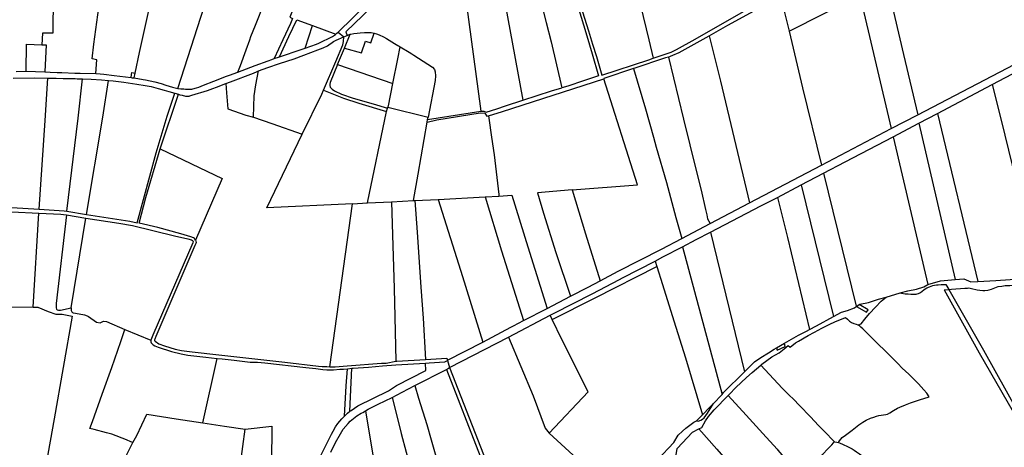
# Model space of a CAD drawing. Header units: inches. Extents: x 210911 to 224988, y 571697 to 586201.
# Tile 37 of 256: x 213636 to 215381, y 575951 to 576708. Entities that reach past the tile are written whole.
import ezdxf

# ---------------------------------------------------------------- set-up
doc = ezdxf.new("R2010")
doc.units = ezdxf.units.IN
doc.header["$MEASUREMENT"] = 0

msp = doc.modelspace()

# ---------------------------------------------------------------- linework, layer by layer
for points in [[(214758.988, 576640.053), (214790.688, 576650.459), (214800.164, 576655.26), (214833.145, 576673.432), (214877.961, 576698.65), (214920.463, 576723.043), (214939.839, 576733.677), (214979.858, 576755.394), (214971.62, 576794.15), (214960.799, 576839.46), (214954.289, 576865.436), (214939.647, 576924.432), (214936.57, 576936.88), (214921.114, 577001.927), (214907.06, 577058.847), (214898.281, 577095.883), (214884.05, 577156.005)], [(214541.174, 577010.916), (214564.494, 576930.893), (214581.77, 576874.012), (214599.7, 576816.82), (214625.269, 576731.831), (214641.34, 576679.432), (214650.633, 576647.472), (214662.146, 576608.705), (214635.656, 576599.515), (214608.025, 576590.429), (214597.364, 576587.376)], [(214545.231, 577013.427), (214561.19, 576959.973), (214569.551, 576931.731), (214592.89, 576855.67), (214603.53, 576819.914), (214610.599, 576797.528), (214630.192, 576733.405), (214644.171, 576688.149), (214651.57, 576664.503), (214658.386, 576642.7), (214667.881, 576610.033), (214751.155, 576637.193), (214758.988, 576640.053)], [(214670.514, 577002.94), (214736.455, 576733.296), (214751.367, 576672.306), (214758.988, 576640.053)], [(214502.475, 576976.342), (214541.05, 576820.227), (214553.454, 576766.07), (214569.324, 576702.734), (214577.982, 576668.654), (214597.364, 576587.376)], [(214460.213, 576935.021), (214527.904, 576565.395)], [(214406.904, 576892.954), (214405.69, 576892.28), (214396.77, 576884.31), (214386.162, 576873.771), (214374.744, 576863.282), (214356.093, 576842.996), (214344.41, 576828.098), (214333.933, 576814.956), (214321.108, 576797.041), (214317.62, 576791.73), (214310.079, 576782.441), (214296.274, 576767.82), (214260.023, 576731.179), (214244.43, 576715.26), (214214.424, 576686.462), (214216.833, 576679.992)], [(214406.904, 576892.954), (214453.498, 576546.354)], [(213697.073, 576878.75), (213695.015, 576683.9), (213676.821, 576683.963), (213675.383, 576663.78)], [(213916.936, 576586.364), (213975.197, 576767.998), (214003.22, 576860.13)], [(215160.492, 576832.115), (215165.742, 576815.204), (215166.739, 576802.344), (215187.238, 576711.714), (215202.829, 576646.223), (215228.205, 576539.606)], [(213841.159, 576613.498), (213848.702, 576649.99), (213865.011, 576724.352), (213888.594, 576825.113)], [(213771.435, 576612.857), (213773.311, 576636.775), (213764.696, 576638.775), (213767.74, 576664.74), (213781.901, 576769.257)], [(214200.875, 576686.027), (214252.775, 576736.581), (214277.386, 576761.284), (214288.625, 576772.712)], [(214023.179, 576615.385), (214027.429, 576626.966), (214037.491, 576654.819), (214044.137, 576672.585), (214046.21, 576678.1), (214054.37, 576698.51), (214070.186, 576738.175), (214075.417, 576751.301)], [(214077.709, 576756.995), (214100.26, 576747.714), (214116.845, 576740.874), (214121.067, 576727.48), (214115.202, 576712.188), (214120.074, 576710.132), (214116.472, 576701.358), (214102.962, 576672.184), (214087.601, 576639.073)], [(214858.031, 576679.565), (214891.368, 576698.045), (214931.256, 576720.1), (214954.383, 576732.88), (214984.742, 576749.659)], [(214984.742, 576749.659), (214999.94, 576687.826)], [(214999.94, 576687.826), (215125.413, 576751.652), (215180.484, 576515.465)], [(214096.96, 576642.07), (214113.58, 576678.1), (214127.612, 576707.913), (214155.175, 576697.801)], [(214142.402, 576657.45), (214155.175, 576697.801)], [(214155.175, 576697.801), (214196.838, 576682.39)], [(214059.509, 576617.296), (214076.029, 576623.137), (214096.55, 576630.68), (214123.04, 576638.9), (214139.96, 576645.3), (214164.59, 576654.42), (214174.07, 576658.14), (214182.02, 576661.88), (214184.522, 576663.561), (214190.25, 576667.54), (214192.766, 576669.319), (214197.06, 576671.87), (214210.942, 576677.433)], [(214142.402, 576657.45), (214162.13, 576664.4), (214166.598, 576666.39), (214190.721, 576678.355), (214196.195, 576681.736), (214196.838, 576682.39)], [(214175.024, 576583.273), (214196.4, 576634.11), (214208.86, 576663.48), (214210.38, 576669.47), (214210.942, 576677.433)], [(214196.838, 576682.39), (214198.61, 576683.95), (214200.875, 576686.027)], [(214200.875, 576686.027), (214210.942, 576677.433)], [(214210.942, 576677.433), (214216.833, 576679.992)], [(214211.887, 576657.696), (214242.283, 576649.447), (214249.148, 576669.818), (214258.474, 576666.946), (214264.735, 576683.917)], [(214211.887, 576657.696), (214221.937, 576682.094)], [(214216.833, 576679.992), (214217.77, 576680.32), (214221.937, 576682.094)], [(214221.937, 576682.094), (214223.31, 576682.613), (214228.739, 576683.745), (214234.282, 576684.43), (214239.716, 576684.818), (214247.66, 576685.07), (214253.069, 576685.143), (214259.15, 576685.03), (214264.735, 576683.917)], [(214264.735, 576683.917), (214268.503, 576683.063), (214273.565, 576681.253), (214280.883, 576677.403), (214286.362, 576674.62), (214300.728, 576666.094), (214306.55, 576662.464), (214308.697, 576661.125), (214310.82, 576659.802)], [(214786.311, 576641.947), (214789.825, 576643.405), (214793.829, 576645.021), (214805.209, 576650.108), (214858.031, 576679.565)], [(214858.031, 576679.565), (214878.236, 576599.196), (214929.89, 576383.95)], [(214999.94, 576687.826), (215023.455, 576587.593), (215057.446, 576450.42)], [(213648.054, 576616.84), (213648.361, 576664.878), (213675.383, 576663.78)], [(213675.383, 576663.78), (213683.122, 576663.466), (213681.245, 576615.906)], [(214096.96, 576642.07), (214135.28, 576654.94), (214142.402, 576657.45)], [(214199.765, 576628.436), (214211.887, 576657.696)], [(214297.79, 576595.05), (214306.425, 576638.551), (214310.82, 576659.802)], [(214310.82, 576659.802), (214326.56, 576650.597), (214331.456, 576647.47), (214334.633, 576645.418), (214368.2, 576623.8), (214371.47, 576619.81), (214372.605, 576615.64), (214373.217, 576608.49), (214372.891, 576600.167), (214359.982, 576535.705)], [(214087.601, 576639.073), (214096.96, 576642.07)], [(214786.311, 576641.947), (214780.69, 576640.34), (214724.954, 576621.85), (214724.161, 576621.585)], [(214786.311, 576641.947), (214812.908, 576531.925), (214835.032, 576441.223), (214843.86, 576405.917), (214851.646, 576372.166), (214853.82, 576362.74), (214855.5, 576355.544), (214860.267, 576347.463)], [(215228.205, 576539.606), (215425.763, 576642.702)], [(214023.179, 576615.385), (214053.511, 576626.779), (214076.67, 576635.39), (214083.35, 576637.73)], [(214083.35, 576637.73), (214087.601, 576639.073)], [(214199.765, 576628.436), (214186.824, 576596.952), (214186.022, 576593.85), (214186.025, 576591.277), (214186.87, 576588.298), (214190.145, 576585.075), (214194.348, 576582.308), (214206.799, 576576.382), (214227.568, 576568.999), (214262.91, 576559), (214288.235, 576551.241)], [(214199.765, 576628.436), (214297.79, 576595.05)], [(215359.936, 576593.102), (215441.906, 576636.073)], [(213625.074, 576604.651), (213661.944, 576605.212), (213686.384, 576604.526)], [(213630.11, 576616.48), (213647.871, 576616.843), (213648.054, 576616.84)], [(213648.054, 576616.84), (213664.602, 576616.535), (213681.245, 576615.906)], [(213681.245, 576615.906), (213690.27, 576615.24), (213702.976, 576614.756), (213711.316, 576614.438), (213734.3, 576613.41), (213739.753, 576613.463), (213743.42, 576613.49), (213771.435, 576612.857)], [(213771.435, 576612.857), (213779.03, 576612.238), (213785.675, 576611.288), (213803.76, 576609.26), (213833.724, 576605.367)], [(213833.724, 576605.367), (213834.583, 576610.79), (213835.161, 576614.441), (213838.317, 576613.945), (213841.159, 576613.498)], [(213833.724, 576605.367), (213835.464, 576605.141), (213839.4, 576604.99)], [(213839.4, 576604.99), (213841.159, 576613.498)], [(213839.4, 576604.99), (213855.001, 576602.248), (213859.662, 576601.298), (213876.19, 576598.26), (213887.08, 576594.9), (213895.18, 576591.98), (213907.394, 576588.724), (213916.936, 576586.364)], [(213916.936, 576586.364), (213922.049, 576585.819), (213923.823, 576585.7), (213927.358, 576585.383), (213930.07, 576585.192), (213934.88, 576584.98), (213939.282, 576585.072), (213941.399, 576585.273), (213943.228, 576585.594), (213949.68, 576587.19), (213953.74, 576588.62), (213962.296, 576591.997), (213980.21, 576599.141), (214002.84, 576608.05), (214007.95, 576609.91), (214023.179, 576615.385)], [(214001.922, 576594.917), (214010, 576598.1), (214050.59, 576613.23), (214057.267, 576616.352), (214059.509, 576617.296)], [(214050.84, 576535.28), (214051.31, 576554.3), (214051.71, 576573.1), (214055.02, 576592.59), (214059.509, 576617.296)], [(214724.161, 576621.585), (214671.403, 576603.957), (214671.659, 576603.191)], [(214724.161, 576621.585), (214745.31, 576550.3), (214759.35, 576500), (214764.29, 576482.33), (214782.58, 576420.02), (214799.02, 576358.03), (214809.657, 576320.854)], [(213670.828, 576372.421), (213681.824, 576529.32), (213686.384, 576604.526)], [(213686.384, 576604.526), (213701.178, 576604.289), (213713.403, 576604.094), (213734.88, 576603.75), (213738.217, 576603.174), (213747.552, 576603.103)], [(213720.014, 576368.838), (213740.09, 576533.821), (213747.552, 576603.103)], [(213747.552, 576603.103), (213763.176, 576602.984), (213781.195, 576601.666), (213793.87, 576600.23)], [(213754.762, 576363.317), (213784.022, 576535.363), (213793.87, 576600.23)], [(213793.87, 576600.23), (213802.254, 576599.612), (213820.808, 576597.251), (213843.929, 576593.901), (213858.827, 576591.366), (213869.32, 576589.47), (213881.92, 576586.1), (213892.4, 576583.37), (213901.002, 576580.912), (213911.271, 576577.959)], [(213917.809, 576575.911), (213920.065, 576575.155), (213924.324, 576574.224), (213930.362, 576572.891), (213933.139, 576572.512), (213934.563, 576572.472), (213935.552, 576572.554), (213936.573, 576572.737), (213937.8, 576573.09), (213941.56, 576574.321), (213969.3, 576582.64), (213978.605, 576586.162), (213984.93, 576588.36), (214001.922, 576594.917)], [(214001.922, 576594.917), (214003.08, 576578.72), (214005.04, 576550.1), (214037.01, 576539.2), (214050.84, 576535.28)], [(214288.851, 576553.037), (214289.95, 576555.28), (214297.79, 576595.05)], [(214467.073, 576537.941), (214492.008, 576545.622), (214671.659, 576603.191)], [(214615.616, 576406.669), (214731.04, 576415.85), (214671.659, 576603.191)], [(215262.595, 576542.026), (215359.936, 576593.102)], [(215359.936, 576593.102), (215375.469, 576529.999), (215394.899, 576450.199), (215442.609, 576251.456)], [(213754.762, 576363.317), (213831.67, 576351.097), (213844.876, 576348.494), (213878.332, 576472.488), (213897.766, 576537.193), (213911.271, 576577.959)], [(213885.621, 576479.127), (213917.809, 576575.911)], [(213911.271, 576577.959), (213917.809, 576575.911)], [(214137.216, 576505.414), (214172.13, 576576.39), (214175.024, 576583.273)], [(214175.024, 576583.273), (214210.088, 576568.961), (214237.397, 576559.945), (214286.177, 576545.327)], [(214527.904, 576565.395), (214579.09, 576582.18), (214597.364, 576587.376)], [(214288.235, 576551.241), (214288.642, 576552.021), (214288.851, 576553.037)], [(214288.851, 576553.037), (214359.982, 576535.705)], [(214453.498, 576546.354), (214458.99, 576545.917), (214462.858, 576544.312), (214481.731, 576550.366), (214497.031, 576555.347), (214527.904, 576565.395)], [(214050.84, 576535.28), (214083.44, 576524.39), (214137.216, 576505.414)], [(214253.047, 576383.646), (214286.177, 576545.327)], [(214286.177, 576545.327), (214288.235, 576551.241)], [(214358.342, 576526.663), (214375.685, 576530.538), (214452.372, 576543.155), (214460.412, 576542.357), (214464.168, 576537.046), (214467.073, 576537.941)], [(214359.168, 576531.218), (214453.498, 576546.354)], [(214359.168, 576531.218), (214359.982, 576535.705)], [(214467.073, 576537.941), (214467.72, 576533.39), (214472.47, 576500), (214476.94, 576468.66), (214485.44, 576398.5), (214485.762, 576395.842)], [(215180.484, 576515.465), (215228.205, 576539.606)], [(215230.028, 576525.082), (215262.595, 576542.026)], [(215262.595, 576542.026), (215334.123, 576244.449)], [(214334.271, 576387.779), (214342.379, 576434.63), (214358.342, 576526.663)], [(214358.342, 576526.663), (214359.168, 576531.218)], [(215184.146, 576500.74), (215230.028, 576525.082)], [(215230.028, 576525.082), (215293.952, 576247.85)], [(214226.269, 576382.1), (214074.512, 576374.785), (214137.216, 576505.414)], [(215057.446, 576450.42), (215180.484, 576515.465)], [(215060.899, 576436.197), (215099.187, 576456.199), (215184.146, 576500.74)], [(215184.146, 576500.74), (215245.529, 576239.438)], [(213947.784, 576317.893), (213946.958, 576319.365), (213945.945, 576320.759), (213944.597, 576321.631), (213939.808, 576323.39), (213921.841, 576328.885), (213881.142, 576340.106), (213848.197, 576347.958), (213860.205, 576393.307), (213885.621, 576479.127)], [(213885.621, 576479.127), (213995.211, 576426.841), (213947.784, 576317.893)], [(214929.89, 576383.95), (215057.446, 576450.42)], [(215021.29, 576415.741), (215060.899, 576436.197)], [(215060.899, 576436.197), (215118.439, 576200.98), (215118.642, 576200.156)], [(214979.284, 576393.43), (215021.29, 576415.741)], [(215021.29, 576415.741), (215078.502, 576182.65)], [(214461.065, 576394.224), (214485.762, 576395.842)], [(214485.762, 576395.842), (214508.371, 576397.323), (214536.68, 576305.93), (214571.118, 576196.914)], [(214615.616, 576406.669), (214553.83, 576401.53), (214564.825, 576365.672), (214586.756, 576295.905), (214612.372, 576218.278)], [(214615.616, 576406.669), (214639.259, 576328.722), (214665.222, 576245.728)], [(214186.299, 576093.728), (214226.269, 576382.1)], [(214226.269, 576382.1), (214253.047, 576383.646)], [(214253.047, 576383.646), (214295.228, 576385.713)], [(214295.228, 576385.713), (214334.271, 576387.779)], [(214295.228, 576385.713), (214297.176, 576326.904), (214299.855, 576231.872), (214301.001, 576182.16), (214302.801, 576103.22)], [(214334.271, 576387.779), (214336.791, 576387.738)], [(214336.791, 576387.738), (214378.064, 576389.845)], [(214336.791, 576387.738), (214340.748, 576331.599), (214347.264, 576234.726), (214351.126, 576179.691), (214355.768, 576106.66)], [(214378.064, 576389.845), (214461.065, 576394.224)], [(214378.064, 576389.845), (214420.877, 576253.421), (214457.064, 576137.322)], [(214461.065, 576394.224), (214490.507, 576298.555), (214528.97, 576175.246)], [(214860.267, 576347.463), (214929.89, 576383.95)], [(214860.69, 576331.8), (214949.56, 576378.6), (214979.284, 576393.43)], [(214979.284, 576393.43), (214997.279, 576322.564), (215036.172, 576159.705)], [(213622.299, 576367.878), (213670.212, 576365.629)], [(213622.575, 576375.491), (213670.828, 576372.421)], [(213660.333, 576199.256), (213670.212, 576365.629)], [(213670.212, 576365.629), (213709.218, 576363.798), (213714.02, 576363.177), (213719.296, 576362.338)], [(213670.828, 576372.421), (213715.243, 576369.596), (213720.014, 576368.838)], [(213719.296, 576362.338), (213701.354, 576205.653), (213700.851, 576200.022), (213700.978, 576197.826), (213701.604, 576195.615), (213702.725, 576194.209), (213704.999, 576193.601), (213708.758, 576193.926), (213727.78, 576197.986)], [(213719.296, 576362.338), (213753.61, 576356.881)], [(213720.014, 576368.838), (213754.762, 576363.317)], [(213727.78, 576197.986), (213753.61, 576356.881)], [(213753.61, 576356.881), (213812.229, 576347.56), (213836.551, 576343.549), (213910.948, 576325.574), (213934.63, 576319.766), (213940.861, 576318.195), (213942.505, 576317.385), (213943.293, 576316.391), (213943.612, 576315.205), (213943.361, 576313.13), (213872.194, 576149.748), (213868.827, 576140.633)], [(214809.657, 576320.854), (214860.267, 576347.463)], [(214811.127, 576305.694), (214835.2, 576319), (214860.69, 576331.8)], [(214860.69, 576331.8), (214920.785, 576084.45)], [(213948.889, 576313.683), (213948.768, 576311.825), (213947.065, 576308.337), (213877.838, 576147.059), (213875.931, 576142.72), (213875.423, 576141.143), (213875.533, 576139.927), (213876.371, 576138.679), (213883.1, 576134.13), (213893.13, 576130.49), (213911.95, 576124.784), (213923.159, 576122.555), (213941.806, 576120.232), (213989.567, 576114.917), (214037.376, 576109.622), (214106.471, 576101.71), (214166.052, 576094.69), (214172.55, 576093.938), (214180.846, 576093.756), (214186.299, 576093.728)], [(213947.784, 576317.893), (213948.376, 576315.886), (213948.889, 576313.683)], [(214665.222, 576245.728), (214697.17, 576262.69), (214773.76, 576301.98), (214809.657, 576320.854)], [(214762.281, 576280.409), (214775.97, 576288), (214811.127, 576305.694)], [(214811.127, 576305.694), (214881.174, 576044.505)], [(214576.532, 576184.801), (214583.26, 576188.75), (214650.906, 576222.497), (214699.22, 576247.8), (214704.64, 576250.8), (214762.281, 576280.409)], [(214762.281, 576280.409), (214765.204, 576271.336)], [(214580.278, 576177.048), (214656.179, 576215.78), (214765.204, 576271.336)], [(214765.204, 576271.336), (214775.557, 576239.204), (214795.34, 576174.7), (214816.075, 576109.24), (214846.361, 576008.505)], [(214612.372, 576218.278), (214643.97, 576234.56), (214665.222, 576245.728)], [(215196.82, 576224.277), (215199.279, 576223.723), (215205.419, 576222.796), (215210.693, 576222.409), (215215.644, 576222.228), (215220.972, 576222.14), (215224.802, 576222.202), (215227.084, 576222.489), (215229.071, 576223.057), (215231.747, 576224.514), (215235.111, 576226.709), (215239.221, 576230.119), (215244.151, 576233.189), (215248.891, 576235.363), (215251.688, 576236.518), (215254.379, 576237.324), (215257.265, 576237.901), (215261.228, 576238.461), (215263.935, 576238.717), (215269.171, 576239.081), (215277.633, 576239.499)], [(215196.82, 576224.277), (215210.472, 576228.26), (215225.855, 576231.047), (215238.58, 576235.332), (215245.793, 576239.41), (215245.529, 576239.438)], [(215245.529, 576239.438), (215268.026, 576245.861), (215293.952, 576247.85)], [(215277.633, 576239.499), (215282.807, 576230.498)], [(215293.952, 576247.85), (215309.513, 576249.042), (215321.976, 576243.856), (215334.123, 576244.449)], [(215334.123, 576244.449), (215366.361, 576246.023), (215424.998, 576250.676), (215434.829, 576250.251), (215442.609, 576251.456)], [(215171.789, 576216.974), (215196.82, 576224.277)], [(215274.74, 576229.97), (215282.807, 576230.498)], [(215274.74, 576229.97), (215336.589, 576117.968), (215397.023, 576013.787), (215420.711, 575912.232)], [(215282.807, 576230.498), (215287.428, 576230.801), (215311.261, 576232.96), (215316.164, 576232.879), (215318.37, 576233.167), (215323.159, 576232.238), (215333.251, 576229.67), (215337.897, 576229.119), (215343.271, 576228.755), (215346.523, 576228.701), (215352.111, 576229.16), (215354.569, 576229.519), (215358.471, 576230.955), (215364.539, 576233.232), (215370.459, 576235.611), (215376.83, 576236.531), (215382.9, 576237.433), (215390.813, 576237.702), (215403.951, 576237.786), (215433.902, 576237.692)], [(215282.807, 576230.498), (215344.483, 576123.217), (215404.474, 576015.222), (215427.32, 575917.764)], [(214571.118, 576196.914), (214612.372, 576218.278)], [(215119.213, 576200.543), (215136.97, 576190.503), (215140.27, 576194.364), (215123.898, 576203.713)], [(215119.213, 576200.543), (215123.898, 576203.713)], [(215121.403, 576167.702), (215123.064, 576167.795), (215124.619, 576168.02), (215125.882, 576168.7), (215127.3, 576169.702), (215133.834, 576177.549), (215142.614, 576188.011), (215152.728, 576198.975), (215162.844, 576209.99), (215171.789, 576216.974)], [(215123.898, 576203.713), (215125.177, 576204.578), (215140.67, 576207.342), (215158.323, 576213.046), (215171.789, 576216.974)], [(213620.963, 576199.407), (213660.333, 576199.256)], [(213660.333, 576199.256), (213668.622, 576199.224), (213686.718, 576191.524), (213700.375, 576186.785), (213711.856, 576186.585), (213729.248, 576183.037), (213697.245, 576001.476)], [(213727.78, 576197.986), (213727.354, 576195.364), (213727.764, 576193.011), (213728.748, 576190.999), (213730.028, 576189.603), (213731.332, 576189.092), (213735.511, 576188.384), (213751.28, 576185.326), (213755.71, 576183.733), (213758.216, 576182.287), (213772.667, 576172.774), (213778.922, 576171.541), (213784.656, 576174.151), (213790.155, 576173.432), (213822.877, 576159.79)], [(214528.97, 576175.246), (214571.118, 576196.914)], [(215078.502, 576182.65), (215092.966, 576190.423), (215103.327, 576193.132), (215115.697, 576198.164), (215118.642, 576200.156)], [(215118.642, 576200.156), (215119.213, 576200.543)], [(214457.064, 576137.322), (214506.61, 576163.76), (214511.71, 576165.91), (214528.97, 576175.246)], [(214502.507, 576146.254), (214576.532, 576184.801)], [(214574.658, 575975.986), (214643.708, 576049.077), (214597.391, 576141.634), (214580.278, 576177.048)], [(214580.278, 576177.048), (214576.532, 576184.801)], [(214949.883, 576096.318), (214951.791, 576097.902), (214969.133, 576111.397), (214982.269, 576118.139), (214991.12, 576125.443), (214998.193, 576130.98), (215001.776, 576128.245), (215011.435, 576135.866), (215016.568, 576139.083), (215033.868, 576148.778), (215044.85, 576154.676), (215057.926, 576161.64), (215071.856, 576168.714), (215080.836, 576173.044), (215099.882, 576181.064), (215103.2, 576177.8)], [(215036.172, 576159.705), (215048.497, 576166.297), (215078.502, 576182.65)], [(215103.2, 576177.8), (215104.69, 576176.71), (215105.85, 576175.57), (215107.02, 576174.44), (215110.58, 576172.17), (215114.67, 576170.46), (215118.49, 576168.85), (215121.403, 576167.702)], [(213837.118, 575959.448), (213833.555, 575960.969), (213825.99, 575964.199), (213799.484, 575974.093), (213790.269, 575976.64), (213768.384, 575982.6), (213761.017, 575984.527), (213765.623, 575996.501), (213782.735, 576044.871), (213799.592, 576092.356), (213815.489, 576138.393), (213822.877, 576159.79)], [(213822.877, 576159.79), (213868.827, 576140.633)], [(214991.947, 576135.486), (215016.609, 576149.742), (215030.918, 576156.76), (215036.172, 576159.705)], [(215087.489, 575959.718), (215089.18, 575962.17), (215094.2, 575968.12), (215100.07, 575972.71), (215111.55, 575981.48), (215123.25, 575990.69), (215130.47, 575995.33), (215136.38, 575998.82), (215143.92, 576002.36), (215149.89, 576004.6), (215154.49, 576006.2), (215158.94, 576007.5), (215162.9, 576008.11), (215171.16, 576009.06), (215174.4, 576009.74), (215178.28, 576011.77), (215184.82, 576016.1), (215192.08, 576020.14), (215195.93, 576022.33), (215206.14, 576026.35), (215215.17, 576029.85), (215230.95, 576034.98), (215247.808, 576040.549), (215244.06, 576046.75), (215238.51, 576053.03), (215233.96, 576058.14), (215229.1, 576063.29), (215219.51, 576072.66), (215211.85, 576080.51), (215200.1, 576091.27), (215192.36, 576099.33), (215178.69, 576112.94), (215168.35, 576123.3), (215159.01, 576132.4), (215137.78, 576153.56), (215130.38, 576160.89), (215127.11, 576163.88), (215125.44, 576165.25), (215123.7, 576166.41), (215121.46, 576167.68), (215121.403, 576167.702)], [(213868.827, 576140.633), (213868.596, 576140.006), (213868.705, 576137.584), (213869.631, 576135.714), (213871.112, 576133.96), (213872.931, 576132.181), (213875.694, 576130.511), (213882.013, 576128.316), (213905.256, 576120.357), (213922.745, 576116.302), (213934.566, 576114.323), (213966.173, 576110.319), (213986.328, 576108.388)], [(214394.414, 576105.511), (214457.064, 576137.322)], [(214398.264, 576092.035), (214502.507, 576146.254)], [(214502.507, 576146.254), (214546.447, 576042.32), (214567.695, 575985.01), (214574.658, 575975.986)], [(214977.556, 576127.168), (214978.495, 576123.068), (214993.128, 576129.69), (214991.947, 576135.486)], [(214977.556, 576127.168), (214991.947, 576135.486)], [(214920.785, 576084.45), (214938.696, 576102.081), (214949.51, 576109.796), (214963.564, 576118.164), (214973.276, 576124.694), (214977.556, 576127.168)], [(213960.914, 575994.239), (213986.328, 576108.388)], [(213986.328, 576108.388), (213995.144, 576107.544), (214016.232, 576105.283), (214044.67, 576101.798), (214058.063, 576101.883), (214070.71, 576100.569), (214143.7, 576092.379), (214160.941, 576090.414), (214173.372, 576088.958), (214180.417, 576088.21), (214185.498, 576087.978), (214192.763, 576088.308), (214203.476, 576089.055), (214210.193, 576089.38), (214217.46, 576090.117)], [(214186.299, 576093.728), (214195.455, 576093.68), (214216.699, 576095.209), (214277.303, 576099.676), (214285.952, 576100.24), (214302.801, 576103.22)], [(214221.488, 576014.922), (214223.935, 576016.438), (214235.753, 576024.157), (214290.245, 576051.182), (214304.261, 576060.236), (214356.164, 576087.026), (214355.444, 576100.128)], [(214225.135, 576091.088), (214227.213, 576091.326), (214254.827, 576093.095), (214279.585, 576095.015), (214303.259, 576096.768), (214355.444, 576100.128)], [(214302.801, 576103.22), (214304.971, 576103.604), (214355.768, 576106.66)], [(214355.444, 576100.128), (214361.897, 576100.544), (214389.815, 576102.107), (214394.701, 576104.649)], [(214355.768, 576106.66), (214393.279, 576108.946), (214394.414, 576105.511)], [(214394.414, 576105.511), (214394.701, 576104.649)], [(214394.701, 576104.649), (214398.264, 576092.035)], [(214211.733, 576006.227), (214215.221, 576059.739), (214217.46, 576090.117)], [(214217.46, 576090.117), (214225.135, 576091.088)], [(214221.488, 576014.922), (214225.135, 576091.088)], [(214336.71, 576060.25), (214392.571, 576088.494)], [(214392.571, 576088.494), (214398.264, 576092.035)], [(214392.571, 576088.494), (214452.511, 575935.502), (214458.848, 575918.996), (214462.44, 575909.64), (214465.71, 575903.98), (214468.35, 575900.62), (214470.648, 575898.561), (214474.681, 575894.947), (214480.017, 575890.166), (214501.499, 575870.936)], [(214398.264, 576092.035), (214458.241, 575938.218), (214460.452, 575932.104), (214467.86, 575913.04), (214469.6, 575909.55), (214472.82, 575904.89), (214479.07, 575898.54), (214500.533, 575879.205), (214516.438, 575864.971), (214528.502, 575854.058), (214539.573, 575844.015), (214553.575, 575831.626), (214573.501, 575814.086), (214590.745, 575798.338), (214595.857, 575793.783), (214606.308, 575784.71), (214625.968, 575767.554)], [(214881.174, 576044.505), (214883.597, 576047.844), (214920.785, 576084.45)], [(214891.95, 576042.686), (214894.426, 576045.241), (214905.67, 576056.679), (214924.087, 576074.374), (214934.63, 576083.653), (214949.883, 576096.318)], [(214949.883, 576096.318), (214980, 576063.95), (214988.05, 576055.32), (214999.999, 576043.421), (215007.39, 576036.35), (215018.45, 576024.74), (215037.66, 576004.93), (215052.08, 575989.45), (215066.06, 575975.25), (215076.4, 575964.65), (215079.62, 575961.16), (215079.867, 575961.045)], [(214296.338, 576039.398), (214314.19, 576048.76), (214336.71, 576060.25)], [(214336.71, 576060.25), (214343.415, 576037.912), (214357.627, 575991.522), (214365.684, 575964.101), (214385.12, 575896.39), (214387.69, 575889.47), (214401.77, 575843.1), (214417.4, 575791.29)], [(214249.098, 576015.745), (214253.75, 576018.34), (214271.66, 576027.29), (214296.338, 576039.398)], [(214296.338, 576039.398), (214304.23, 576008.98), (214312.71, 575975.43), (214321.27, 575942.6), (214329.07, 575912.63), (214331.74, 575902.31), (214335.84, 575885.38)], [(214839.995, 575983.439), (214845.008, 575986.018), (214851.508, 575997.591), (214857.271, 576005.631), (214867.294, 576017.248), (214891.95, 576042.686)], [(214865.851, 576028.675), (214880.474, 576043.597), (214881.174, 576044.505)], [(214891.95, 576042.686), (214923.69, 576007.7), (214953.51, 575975.63), (214978.8, 575947.41), (214980, 575945.89), (214997.31, 575926.06), (215000, 575922.96)], [(214187.727, 575942.614), (214195.879, 575959.737), (214204.812, 575974.905), (214209.85, 575982.82), (214218.29, 575993.27), (214221.928, 575997.153), (214233.91, 576006.63), (214241.647, 576011.168), (214244.58, 576012.65), (214249.098, 576015.745)], [(214211.733, 576006.227), (214217.225, 576011.512), (214221.488, 576014.922)], [(214249.098, 576015.745), (214263.423, 575930.073), (214272.74, 575871.1)], [(214835.896, 575998.108), (214839.431, 575997.429), (214841.733, 575998.376), (214843.532, 575999.306), (214846.152, 576001.06), (214849.166, 576003.368), (214855.187, 576011.545), (214865.851, 576028.675)], [(214846.361, 576008.505), (214859.396, 576022.088), (214865.851, 576028.675)], [(213697.245, 576001.476), (213673.411, 575866.25)], [(213837.118, 575959.448), (213837.22, 575959.65), (213843.73, 575971.63), (213862, 576009.64), (213913.97, 576001.25), (213960.914, 575994.239)], [(213960.914, 575994.239), (213999.21, 575988.63), (214036.12, 575982.82)], [(214081.851, 575760.987), (214130.69, 575858.43), (214142.665, 575882.483), (214152.759, 575902.542), (214180.835, 575957.905), (214188.809, 575974.016), (214191.74, 575979.434), (214196.157, 575987.286), (214200.478, 575993.066), (214204.023, 575997.534), (214207.21, 576001.476), (214208.849, 576003.238), (214211.733, 576006.227)], [(214714.115, 575875.368), (214722.734, 575888.203), (214746.591, 575908.481), (214766.566, 575928.933), (214795.905, 575959.391), (214803.206, 575972.21), (214811.104, 575979.831), (214816.68, 575984.73), (214830.977, 575995.737), (214835.744, 575997.953), (214835.896, 575998.108)], [(214835.896, 575998.108), (214837.576, 575999.822), (214846.361, 576008.505)], [(214006.749, 575768.298), (214036.12, 575982.82)], [(214036.12, 575982.82), (214083.122, 575988.61), (214081.916, 575859.646), (214081.851, 575760.987)], [(214799.837, 575937.567), (214801.389, 575949.147), (214828.511, 575977.531), (214839.995, 575983.439)], [(214839.995, 575983.439), (214871.59, 575947.51), (214898.73, 575916.44), (214926.83, 575883.45), (214954.13, 575850.09), (214955.842, 575848.284)], [(213774.25, 575830.39), (213782.47, 575848.27), (213793.9, 575873.19), (213814.9, 575915.6), (213837.118, 575959.448)], [(214574.658, 575975.986), (214702.893, 575858.656)], [(215016.592, 575903.822), (215024.63, 575911.01), (215037.17, 575921.16), (215045.43, 575927.39), (215051.72, 575932.15), (215059.47, 575939.09), (215068.5, 575948.35), (215075.66, 575955.35), (215078.74, 575958.81), (215079.867, 575961.045)], [(215079.867, 575961.045), (215080.61, 575960.7), (215084.37, 575960.33), (215087.489, 575959.718)], [(215087.489, 575959.718), (215087.53, 575959.71), (215090.18, 575958.45), (215094.27, 575956.32), (215104.27, 575951.94), (215111.69, 575948.31), (215115.2, 575946.21), (215119.31, 575943.16), (215124.84, 575939.25), (215133.18, 575932.85), (215142.01, 575927.49), (215145.8, 575923.54)]]:
    msp.add_lwpolyline(points)

doc.saveas('drawing.dxf')
